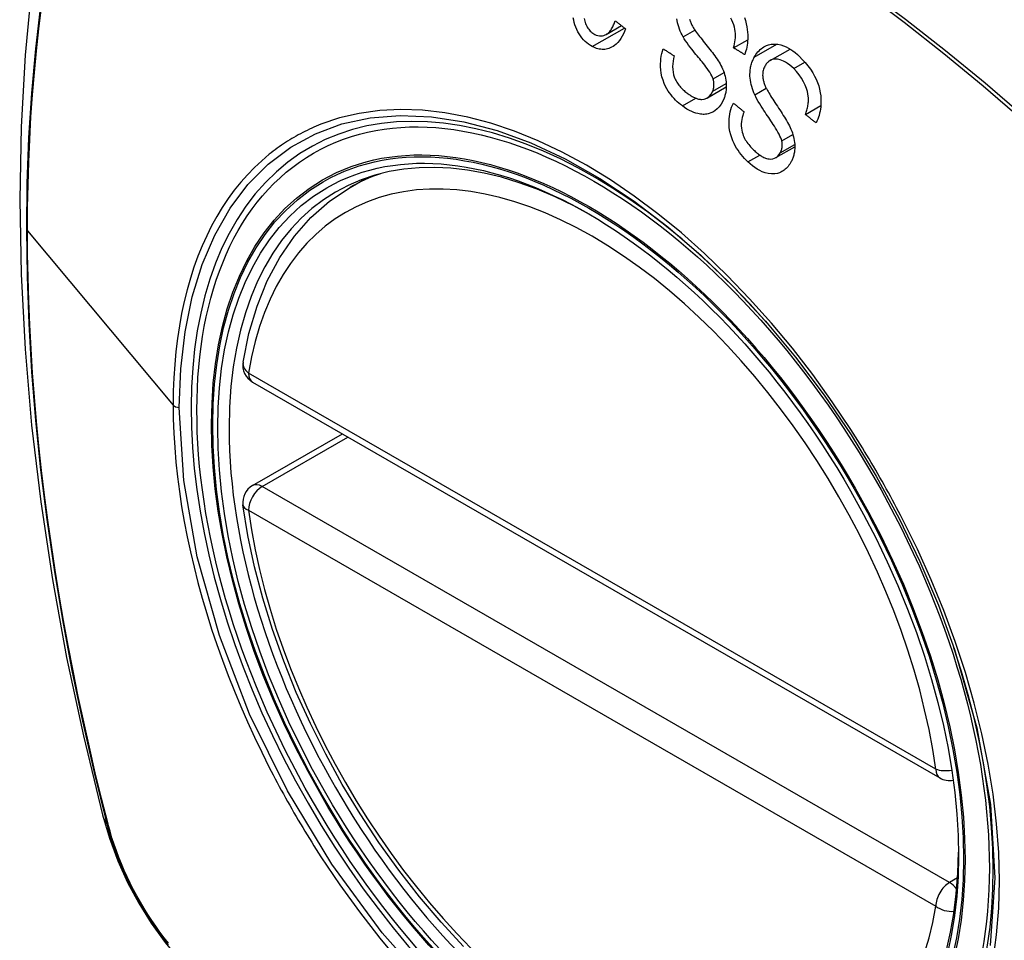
# Model space of a CAD drawing. Header units: inches. Extents: x 290.3 to 341.8, y 105.1 to 164.8.
# Tile 24 of 58: x 290.791 to 291.393, y 148.554 to 149.116. Entities that reach past the tile are written whole.
import ezdxf

# ---------------------------------------------------------------- set-up
doc = ezdxf.new("R2010")
doc.units = ezdxf.units.IN
doc.header["$MEASUREMENT"] = 0
doc.layers.add('Visible Edges(ANSI)', color=7, linetype='Continuous', lineweight=25)
doc.layers.add('Visible Tangent Edges(ANSI)', color=7, linetype='Continuous', lineweight=25)

msp = doc.modelspace()

# ---------------------------------------------------------------- linework, layer by layer
at = {"layer": 'Visible Edges(ANSI)'}
for p, q in [((291.14948, 149.1066), (291.15886, 149.112)), ((291.22735, 149.09848), (291.23595, 149.10342)), ((291.2496, 149.09069), (291.26186, 149.09775)), ((291.21133, 149.06794), (291.22289, 149.0746)), ((291.27119, 149.05783), (291.28062, 149.06326)), ((291.25319, 149.03147), (291.26474, 149.03812)), ((290.9931, 149.01323), (291.0034, 149.01917)), ((290.93353, 148.89446), (291.35326, 148.65275)), ((290.93353, 148.83125), (290.98841, 148.86285))]:
    msp.add_line(p, q, dxfattribs=at)
at = {"layer": 'Visible Edges(ANSI)', "flags": 128}
for points in [[(290.84538, 149.33816), (290.83255, 149.30005), (290.82149, 149.26082), (290.8122, 149.22053), (290.80464, 149.17926), (290.7988, 149.13707), (290.79466, 149.09402), (290.79219, 149.05018), (290.79137, 149.0056), (290.79218, 148.96036), (290.79461, 148.91451), (290.79863, 148.86811), (290.80422, 148.82123), (290.81137, 148.77395), (290.82005, 148.72631), (290.83024, 148.6784), (290.84192, 148.63028)], [(291.23392, 149.1169), (291.23455, 149.11506), (291.23507, 149.11316), (291.23545, 149.11133), (291.23572, 149.10958), (291.23589, 149.10793), (291.23597, 149.10641), (291.23599, 149.10503), (291.23596, 149.10376), (291.23588, 149.10251), (291.23576, 149.10129), (291.23559, 149.10008), (291.23538, 149.09889), (291.23513, 149.09772), (291.23484, 149.09656), (291.2345, 149.09543), (291.23413, 149.09431)], [(291.14106, 149.09923), (291.13991, 149.09988), (291.13879, 149.10062), (291.13771, 149.10145), (291.13666, 149.10238), (291.13567, 149.1034), (291.13471, 149.10451), (291.13381, 149.1057), (291.13298, 149.10696), (291.13222, 149.10828), (291.13153, 149.10966), (291.13092, 149.1111), (291.1304, 149.11258), (291.12999, 149.11402), (291.12968, 149.1154), (291.12946, 149.1167)], [(291.13614, 149.11632), (291.13629, 149.11553), (291.13648, 149.11473), (291.13672, 149.11395), (291.13699, 149.11317), (291.1373, 149.11243), (291.13764, 149.11171), (291.13801, 149.11103), (291.13842, 149.11038), (291.13885, 149.10977), (291.13932, 149.1092), (291.13981, 149.10867), (291.14033, 149.10819), (291.14086, 149.10775), (291.14142, 149.10735), (291.14198, 149.10699), (291.14256, 149.10667)], [(291.14256, 149.10667), (291.1435, 149.10625), (291.14445, 149.10593), (291.1454, 149.10575), (291.14636, 149.1057), (291.1473, 149.10579), (291.14816, 149.10601), (291.1489, 149.1063), (291.1495, 149.10661), (291.14999, 149.10692), (291.15046, 149.10727), (291.1509, 149.10766), (291.15133, 149.10808), (291.15174, 149.10853), (291.15212, 149.10902), (291.15249, 149.10953), (291.15285, 149.11007), (291.15319, 149.11063), (291.15351, 149.11121), (291.15381, 149.11181), (291.1541, 149.11242), (291.15438, 149.11305), (291.15464, 149.11368), (291.15489, 149.11433), (291.15512, 149.11498)], [(291.15512, 149.11498), (291.15538, 149.11477), (291.15564, 149.11457), (291.1559, 149.11436), (291.15616, 149.11415), (291.15642, 149.11394), (291.15668, 149.11374), (291.15694, 149.11353), (291.1572, 149.11332), (291.15746, 149.11312), (291.15772, 149.11291), (291.15798, 149.1127), (291.15824, 149.1125), (291.1585, 149.11229), (291.15876, 149.11209), (291.15902, 149.11188), (291.15928, 149.11167), (291.15954, 149.11147), (291.1598, 149.11126), (291.16007, 149.11105), (291.16033, 149.11085), (291.16059, 149.11064), (291.16085, 149.11043), (291.16111, 149.11023), (291.16137, 149.11002)], [(291.19651, 149.10518), (291.19589, 149.10633), (291.19532, 149.10751), (291.19478, 149.10872), (291.19428, 149.10995), (291.19384, 149.11121), (291.19345, 149.11249), (291.19312, 149.11379), (291.19286, 149.11506), (291.19268, 149.11626)], [(291.20045, 149.11599), (291.2006, 149.11544), (291.20077, 149.1149), (291.20096, 149.11437), (291.20117, 149.11384), (291.20139, 149.11331), (291.20163, 149.1128), (291.20189, 149.11229), (291.20215, 149.11179), (291.20242, 149.1113), (291.2027, 149.11082), (291.20298, 149.11035), (291.20327, 149.10989)], [(291.22735, 149.09848), (291.22765, 149.09966), (291.22791, 149.10087), (291.22813, 149.1021), (291.2283, 149.10335), (291.22841, 149.10462), (291.22846, 149.10589), (291.22844, 149.10717), (291.22834, 149.10847), (291.22815, 149.10979), (291.22785, 149.11115), (291.22744, 149.11256), (291.22692, 149.11395), (291.22634, 149.11528), (291.22571, 149.11652)], [(291.16137, 149.11002), (291.16074, 149.10848), (291.16006, 149.107), (291.15931, 149.10557), (291.15849, 149.10423), (291.15759, 149.10297), (291.15663, 149.10181), (291.15563, 149.1008), (291.15466, 149.09999), (291.15374, 149.09933), (291.15286, 149.09882), (291.15204, 149.09842), (291.15124, 149.0981), (291.15042, 149.09785), (291.14959, 149.09766), (291.14875, 149.09754), (291.1479, 149.09748), (291.14703, 149.09749), (291.14617, 149.09756), (291.14531, 149.0977), (291.14446, 149.0979), (291.1436, 149.09815), (291.14275, 149.09846), (291.1419, 149.09882), (291.14106, 149.09923)], [(291.21486, 149.07951), (291.21453, 149.08041), (291.21407, 149.08139), (291.21349, 149.08244), (291.21281, 149.08355), (291.21206, 149.08467), (291.21128, 149.08579), (291.21048, 149.08687), (291.20969, 149.0879), (291.20893, 149.08888), (291.20817, 149.08983), (291.20742, 149.09075), (291.20666, 149.09166), (291.2059, 149.09258), (291.20512, 149.09352), (291.20432, 149.09448), (291.20349, 149.09549), (291.20264, 149.09656), (291.20174, 149.09769), (291.20081, 149.0989), (291.19985, 149.10017), (291.19891, 149.10147), (291.19802, 149.10275), (291.19721, 149.104), (291.19651, 149.10518)], [(291.20327, 149.10989), (291.20367, 149.10929), (291.20413, 149.10861), (291.20466, 149.10788), (291.20525, 149.1071), (291.20589, 149.10626), (291.20657, 149.10539), (291.20729, 149.10447), (291.20805, 149.10353), (291.20882, 149.10256), (291.20962, 149.10157), (291.21043, 149.10056), (291.21124, 149.09955), (291.21205, 149.09853), (291.21286, 149.09752), (291.21364, 149.09651), (291.21441, 149.09552), (291.21515, 149.09455), (291.21586, 149.09359), (291.21657, 149.09261), (291.21726, 149.09162), (291.21793, 149.09062), (291.21856, 149.08964), (291.21913, 149.08867), (291.21964, 149.08774)], [(291.23993, 149.09269), (291.24044, 149.09359), (291.24099, 149.09445), (291.24157, 149.09526), (291.2422, 149.09602), (291.24286, 149.09673), (291.24356, 149.09739), (291.24429, 149.09799), (291.24504, 149.09854), (291.24582, 149.09903), (291.24663, 149.09946), (291.24752, 149.09988), (291.24875, 149.10031), (291.25034, 149.10066), (291.25227, 149.1008), (291.25428, 149.10065), (291.25616, 149.10026), (291.25788, 149.09971), (291.2594, 149.09907), (291.26083, 149.09835), (291.26224, 149.09751), (291.26361, 149.09658), (291.26496, 149.09555), (291.26627, 149.09444), (291.26754, 149.09325)], [(291.19605, 149.06298), (291.19499, 149.06381), (291.19394, 149.06468), (291.19292, 149.0656), (291.19193, 149.06656), (291.19096, 149.06757), (291.19003, 149.06863), (291.18913, 149.06974), (291.18827, 149.0709), (291.18745, 149.0721), (291.18666, 149.0734), (291.18583, 149.07492), (291.18501, 149.07666), (291.18425, 149.07864), (291.18361, 149.08082), (291.18315, 149.08297), (291.18288, 149.085), (291.18275, 149.08689), (291.18274, 149.08862), (291.18281, 149.09024), (291.18297, 149.09183), (291.18321, 149.09339), (291.18353, 149.09491), (291.18393, 149.0964), (291.1844, 149.09786)], [(291.1844, 149.09786), (291.18468, 149.09768), (291.18496, 149.0975), (291.18524, 149.09731), (291.18552, 149.09713), (291.1858, 149.09695), (291.18608, 149.09677), (291.18635, 149.09659), (291.18663, 149.09641), (291.18691, 149.09623), (291.18719, 149.09604), (291.18747, 149.09586), (291.18775, 149.09568), (291.18803, 149.0955), (291.18831, 149.09532), (291.18859, 149.09514), (291.18887, 149.09496), (291.18915, 149.09478), (291.18943, 149.09459), (291.18971, 149.09441), (291.18999, 149.09423), (291.19027, 149.09405), (291.19055, 149.09387), (291.19083, 149.09369), (291.19111, 149.09351)], [(291.19111, 149.09351), (291.19071, 149.09195), (291.1904, 149.09033), (291.19019, 149.08868), (291.1901, 149.08701), (291.19015, 149.08531), (291.19036, 149.08362), (291.1907, 149.08205), (291.1911, 149.08075), (291.19148, 149.07975), (291.19183, 149.079), (291.1922, 149.07828), (291.1926, 149.07759), (291.19302, 149.07692), (291.19347, 149.07627), (291.19394, 149.07565), (291.19442, 149.07505), (291.19492, 149.07448), (291.19544, 149.07392), (291.19597, 149.07339), (291.19652, 149.07287), (291.19707, 149.07238), (291.19763, 149.0719), (291.19819, 149.07144), (291.19876, 149.071)], [(291.23413, 149.09431), (291.23385, 149.09448), (291.23357, 149.09466), (291.23329, 149.09483), (291.233, 149.095), (291.23272, 149.09518), (291.23244, 149.09535), (291.23215, 149.09552), (291.23187, 149.0957), (291.23159, 149.09587), (291.23131, 149.09604), (291.23102, 149.09622), (291.23074, 149.09639), (291.23046, 149.09657), (291.23018, 149.09674), (291.22989, 149.09691), (291.22961, 149.09709), (291.22933, 149.09726), (291.22905, 149.09743), (291.22876, 149.09761), (291.22848, 149.09778), (291.2282, 149.09795), (291.22792, 149.09813), (291.22764, 149.0983), (291.22735, 149.09848)], [(291.24028, 149.06977), (291.23976, 149.071), (291.23927, 149.07224), (291.23883, 149.07351), (291.23844, 149.07479), (291.2381, 149.07609), (291.23781, 149.0774), (291.23759, 149.07873), (291.23744, 149.08), (291.23736, 149.08119), (291.23734, 149.08229), (291.23737, 149.08331), (291.23743, 149.08424), (291.23752, 149.08508), (291.23763, 149.08585), (291.23776, 149.0866), (291.23792, 149.08733), (291.2381, 149.08805), (291.2383, 149.08875), (291.23852, 149.08944), (291.23876, 149.09012), (291.23902, 149.09078), (291.23931, 149.09143), (291.23961, 149.09207), (291.23993, 149.09269)], [(291.26754, 149.09325), (291.26932, 149.09144), (291.27106, 149.08952), (291.27273, 149.0875), (291.2743, 149.08537), (291.27569, 149.08323), (291.27684, 149.0812), (291.27779, 149.07925), (291.2786, 149.07729), (291.2793, 149.07527), (291.27986, 149.0732), (291.28028, 149.07109), (291.28055, 149.06907), (291.28069, 149.06717), (291.28072, 149.06541), (291.28066, 149.06381), (291.28054, 149.06238), (291.28037, 149.06105), (291.28015, 149.05975), (291.27987, 149.05849), (291.27954, 149.05725), (291.27916, 149.05605), (291.27873, 149.05487), (291.27826, 149.05372), (291.27774, 149.0526)], [(291.21964, 149.08774), (291.22016, 149.08668), (291.22066, 149.08561), (291.22111, 149.08451), (291.22153, 149.08339), (291.22189, 149.08225), (291.22221, 149.08108), (291.22247, 149.07991), (291.22266, 149.0788), (291.22279, 149.07777), (291.22287, 149.07682), (291.2229, 149.07596), (291.22291, 149.07518), (291.22289, 149.07449), (291.22285, 149.07383), (291.2228, 149.07318), (291.22272, 149.07253), (291.22263, 149.0719), (291.22252, 149.07127), (291.22239, 149.07066), (291.22225, 149.07005), (291.22209, 149.06944), (291.22191, 149.06885), (291.22171, 149.06826), (291.2215, 149.06769)], [(291.24646, 149.08731), (291.24615, 149.08669), (291.24588, 149.08606), (291.24565, 149.08539), (291.24545, 149.0847), (291.24529, 149.08399), (291.24518, 149.08325), (291.24511, 149.08251), (291.24509, 149.08181), (291.2451, 149.08114), (291.24515, 149.08051), (291.24522, 149.07992), (291.24532, 149.07935), (291.24543, 149.07881), (291.24556, 149.07828), (291.24571, 149.07775), (291.24587, 149.07721), (291.24605, 149.07669), (291.24625, 149.07616), (291.24645, 149.07564), (291.24667, 149.07513), (291.2469, 149.07463), (291.24713, 149.07413), (291.24737, 149.07364), (291.24762, 149.07316)], [(291.26404, 149.0858), (291.26285, 149.0869), (291.26162, 149.08792), (291.26036, 149.08886), (291.25906, 149.08968), (291.25782, 149.09034), (291.25672, 149.09082), (291.25577, 149.09115), (291.25495, 149.09138), (291.25414, 149.09153), (291.25333, 149.0916), (291.25252, 149.09159), (291.25173, 149.09149), (291.25097, 149.0913), (291.25028, 149.09104), (291.24968, 149.09074), (291.24916, 149.09042), (291.24874, 149.09011), (291.24836, 149.08979), (291.24799, 149.08944), (291.24765, 149.08906), (291.24732, 149.08866), (291.24702, 149.08824), (291.24673, 149.08778), (291.24646, 149.08731)], [(291.27119, 149.05783), (291.27144, 149.05848), (291.27167, 149.05915), (291.2719, 149.05982), (291.2721, 149.06051), (291.27229, 149.0612), (291.27247, 149.0619), (291.27262, 149.06261), (291.27276, 149.06333), (291.27287, 149.06406), (291.27296, 149.06479), (291.27303, 149.06554), (291.27307, 149.06629), (291.27308, 149.06705), (291.27305, 149.06793), (291.27296, 149.06904), (291.27275, 149.07036), (291.27241, 149.0719), (291.27188, 149.07364), (291.27112, 149.0756), (291.27011, 149.07771), (291.26884, 149.07992), (291.26736, 149.08204), (291.26575, 149.084), (291.26404, 149.0858)], [(291.21461, 149.07202), (291.21471, 149.07231), (291.21481, 149.07259), (291.2149, 149.07288), (291.21498, 149.07317), (291.21506, 149.07347), (291.21513, 149.07377), (291.21519, 149.07408), (291.21524, 149.07439), (291.21528, 149.0747), (291.21532, 149.07502), (291.21534, 149.07533), (291.21536, 149.07566), (291.21537, 149.07598), (291.21537, 149.0763), (291.21536, 149.07663), (291.21534, 149.07695), (291.21531, 149.07727), (291.21527, 149.07759), (291.21522, 149.07792), (291.21517, 149.07824), (291.2151, 149.07856), (291.21503, 149.07887), (291.21495, 149.07919), (291.21486, 149.07951)], [(291.19876, 149.071), (291.19921, 149.07066), (291.19967, 149.07034), (291.20012, 149.07002), (291.20058, 149.06971), (291.20104, 149.06941), (291.20151, 149.06912), (291.20198, 149.06885), (291.20245, 149.06858), (291.20293, 149.06833), (291.20342, 149.0681), (291.20391, 149.06788), (291.2044, 149.06768), (291.20489, 149.0675), (291.20538, 149.06735), (291.20588, 149.06722), (291.20638, 149.06711), (291.20687, 149.06703), (291.20737, 149.06699), (291.20804, 149.06698), (291.20931, 149.06715), (291.21095, 149.06773), (291.21245, 149.06874), (291.21369, 149.0702), (291.21461, 149.07202)], [(291.25679, 149.04161), (291.25654, 149.04253), (291.25616, 149.04354), (291.25567, 149.04464), (291.25508, 149.04582), (291.25442, 149.04703), (291.25372, 149.04825), (291.25299, 149.04945), (291.25227, 149.05061), (291.25156, 149.05171), (291.25086, 149.05278), (291.25017, 149.05381), (291.24947, 149.05484), (291.24877, 149.05587), (291.24805, 149.05692), (291.24732, 149.058), (291.24657, 149.05913), (291.24579, 149.06031), (291.24498, 149.06156), (291.24413, 149.06289), (291.24327, 149.06429), (291.24242, 149.06572), (291.24162, 149.06713), (291.2409, 149.0685), (291.24028, 149.06977)], [(291.24762, 149.07316), (291.24796, 149.0725), (291.24838, 149.07177), (291.24885, 149.07097), (291.24938, 149.0701), (291.24996, 149.06918), (291.25058, 149.06821), (291.25123, 149.0672), (291.25192, 149.06615), (291.25262, 149.06508), (291.25335, 149.06397), (291.25409, 149.06286), (291.25483, 149.06173), (291.25557, 149.0606), (291.2563, 149.05947), (291.25702, 149.05835), (291.25771, 149.05725), (291.25839, 149.05617), (291.25903, 149.05511), (291.25967, 149.05404), (291.26029, 149.05295), (291.26089, 149.05187), (291.26144, 149.0508), (291.26194, 149.04976), (291.26238, 149.04876)], [(291.2215, 149.06769), (291.22068, 149.06581), (291.21969, 149.06408), (291.21854, 149.06253), (291.21726, 149.06118), (291.21587, 149.06005), (291.21458, 149.05923), (291.21344, 149.05869), (291.2125, 149.05835), (291.21175, 149.05815), (291.21099, 149.058), (291.21024, 149.05791), (291.20947, 149.05786), (291.2087, 149.05786), (291.20792, 149.0579), (291.20714, 149.05799), (291.20635, 149.05812), (291.20544, 149.05831), (291.20438, 149.05859), (291.20316, 149.05899), (291.2018, 149.05954), (291.20033, 149.06024), (291.19888, 149.06106), (291.19745, 149.06197), (291.19605, 149.06298)], [(291.23611, 149.02884), (291.23502, 149.0299), (291.23396, 149.03101), (291.23293, 149.03216), (291.23193, 149.03336), (291.23098, 149.03461), (291.23007, 149.03591), (291.2292, 149.03725), (291.22839, 149.03864), (291.22763, 149.0401), (291.22689, 149.04169), (291.2262, 149.04346), (291.22558, 149.04537), (291.22508, 149.04744), (291.22474, 149.04955), (291.22457, 149.05153), (291.22454, 149.05337), (291.22462, 149.05506), (291.22478, 149.0566), (291.22501, 149.05807), (291.22532, 149.05949), (291.2257, 149.06087), (291.22614, 149.06222), (291.22666, 149.06352), (291.22724, 149.06478)], [(291.22724, 149.06478), (291.22751, 149.06455), (291.22778, 149.06433), (291.22805, 149.0641), (291.22832, 149.06388), (291.22859, 149.06365), (291.22886, 149.06342), (291.22913, 149.0632), (291.2294, 149.06297), (291.22967, 149.06275), (291.22994, 149.06252), (291.23021, 149.0623), (291.23048, 149.06207), (291.23075, 149.06185), (291.23102, 149.06162), (291.23129, 149.06139), (291.23156, 149.06117), (291.23183, 149.06094), (291.2321, 149.06072), (291.23237, 149.06049), (291.23264, 149.06027), (291.23291, 149.06004), (291.23318, 149.05982), (291.23346, 149.05959), (291.23373, 149.05937)], [(291.23373, 149.05937), (291.23329, 149.05824), (291.23291, 149.05709), (291.23258, 149.05589), (291.23232, 149.05466), (291.23214, 149.0534), (291.23204, 149.05212), (291.23203, 149.05083), (291.23212, 149.04952), (291.23231, 149.04822), (291.23258, 149.04701), (291.2329, 149.04591), (291.23327, 149.04492), (291.23365, 149.04404), (291.23406, 149.0432), (291.23451, 149.04238), (291.23499, 149.0416), (291.2355, 149.04083), (291.23604, 149.04009), (291.23659, 149.03938), (291.23716, 149.03869), (291.23775, 149.03803), (291.23835, 149.03738), (291.23896, 149.03676), (291.23959, 149.03615)], [(291.27774, 149.0526), (291.27747, 149.05282), (291.27719, 149.05304), (291.27692, 149.05325), (291.27665, 149.05347), (291.27637, 149.05369), (291.2761, 149.05391), (291.27583, 149.05413), (291.27555, 149.05434), (291.27528, 149.05456), (291.27501, 149.05478), (291.27474, 149.055), (291.27446, 149.05521), (291.27419, 149.05543), (291.27392, 149.05565), (291.27364, 149.05587), (291.27337, 149.05609), (291.2731, 149.0563), (291.27283, 149.05652), (291.27255, 149.05674), (291.27228, 149.05696), (291.27201, 149.05718), (291.27174, 149.0574), (291.27146, 149.05761), (291.27119, 149.05783)], [(291.26238, 149.04876), (291.26283, 149.04765), (291.26324, 149.04652), (291.26361, 149.04538), (291.26393, 149.04422), (291.26421, 149.04305), (291.26443, 149.04188), (291.26459, 149.0407), (291.26469, 149.0396), (291.26474, 149.03858), (291.26473, 149.03765), (291.2647, 149.03681), (291.26463, 149.03605), (291.26456, 149.03537), (291.26446, 149.03474), (291.26435, 149.03412), (291.26422, 149.0335), (291.26407, 149.0329), (291.26391, 149.03231), (291.26372, 149.03173), (291.26352, 149.03117), (291.2633, 149.03061), (291.26307, 149.03006), (291.26282, 149.02952), (291.26255, 149.029)], [(291.25588, 149.0344), (291.25601, 149.03465), (291.25614, 149.03491), (291.25626, 149.03518), (291.25637, 149.03545), (291.25647, 149.03573), (291.25657, 149.03601), (291.25665, 149.03629), (291.25673, 149.03659), (291.25681, 149.03688), (291.25687, 149.03718), (291.25692, 149.03748), (291.25697, 149.03779), (291.257, 149.0381), (291.25703, 149.03842), (291.25704, 149.03874), (291.25705, 149.03905), (291.25705, 149.03937), (291.25704, 149.03969), (291.25702, 149.04001), (291.25699, 149.04033), (291.25695, 149.04065), (291.25691, 149.04097), (291.25685, 149.04129), (291.25679, 149.04161)], [(291.23959, 149.03615), (291.24007, 149.0357), (291.24056, 149.03526), (291.24105, 149.03482), (291.24155, 149.0344), (291.24206, 149.03399), (291.24257, 149.0336), (291.24309, 149.03321), (291.24362, 149.03285), (291.24415, 149.0325), (291.24468, 149.03217), (291.24523, 149.03187), (291.24578, 149.03158), (291.24634, 149.03133), (291.24691, 149.03111), (291.24748, 149.03092), (291.24817, 149.03074), (291.24904, 149.03061), (291.25006, 149.03059), (291.25121, 149.03074), (291.25234, 149.03106), (291.2534, 149.0316), (291.25436, 149.03235), (291.25519, 149.03328), (291.25588, 149.0344)], [(291.26255, 149.029), (291.26212, 149.02821), (291.26165, 149.02746), (291.26115, 149.02675), (291.26062, 149.02608), (291.26006, 149.02544), (291.25946, 149.02485), (291.25884, 149.0243), (291.2582, 149.0238), (291.25753, 149.02334), (291.25684, 149.02293), (291.25613, 149.02256), (291.2553, 149.0222), (291.25409, 149.0218), (291.25249, 149.0215), (291.25053, 149.02145), (291.24853, 149.02171), (291.24663, 149.02221), (291.24487, 149.02287), (291.24329, 149.02362), (291.24178, 149.02446), (291.24031, 149.02542), (291.23887, 149.02647), (291.23747, 149.02761), (291.23611, 149.02884)], [(290.92776, 148.9066), (290.93137, 148.92416), (290.93632, 148.94072), (290.94259, 148.95619), (290.95019, 148.97045), (290.95909, 148.9834), (290.96926, 148.99492), (290.98062, 149.0049), (290.9931, 149.01323)], [(291.24686, 148.9316), (291.26521, 148.90957), (291.28263, 148.8864), (291.29905, 148.86214), (291.31433, 148.83702), (291.32837, 148.81121), (291.34111, 148.78484), (291.35241, 148.75815), (291.36225, 148.73122)], [(291.0625, 148.5499), (291.04883, 148.56465), (291.03561, 148.58019), (291.02291, 148.59646), (291.01077, 148.61337), (290.99924, 148.63086), (290.98839, 148.64884), (290.97825, 148.66724), (290.96888, 148.68597), (290.96031, 148.70495), (290.95258, 148.7241), (290.94574, 148.74333), (290.9398, 148.76256), (290.9348, 148.78171), (290.93077, 148.80068), (290.92772, 148.8194)], [(290.84192, 148.63028), (290.84615, 148.61598), (290.8513, 148.60225), (290.85728, 148.58904), (290.86409, 148.57631), (290.87171, 148.56405), (290.88016, 148.55225), (290.88949, 148.54093), (290.89976, 148.53011)]]:
    msp.add_lwpolyline(points, dxfattribs=at)
at = {"layer": 'Visible Edges(ANSI)'}
for centre, start, end in [((290.93942, 148.9047), 170.73318, 240.06401), ((290.93942, 148.82101), 119.93599, 187.8207), ((291.35916, 148.66298), 240.06401, 281.2647)]:
    msp.add_arc(centre, 0.01181, start, end, dxfattribs=at)
for centre, major_axis, start_param, end_param in [((291.24673, 148.23484), (-0.64835, 1.12588), 5.16346, 5.835982), ((291.14198, 148.73779), (0.15718, -0.27294), 2.362013, 7.062765)]:
    msp.add_ellipse(centre, major_axis=major_axis, ratio=0.578093, start_param=start_param, end_param=end_param, dxfattribs=at)
msp.add_ellipse((291.1385, 148.73579), major_axis=(0.15963, -0.2772), ratio=0.578093, dxfattribs=at)
at = {"layer": 'Visible Tangent Edges(ANSI)'}
for p, q in [((291.14106, 149.09923), (291.16071, 149.11054)), ((291.19651, 149.10518), (291.20366, 149.1093)), ((291.23993, 149.09269), (291.25385, 149.10071)), ((291.26404, 149.0858), (291.27088, 149.08974)), ((291.21486, 149.07951), (291.22154, 149.08335)), ((291.21461, 149.07202), (291.22287, 149.07678)), ((291.24028, 149.06977), (291.24729, 149.07381)), ((291.19605, 149.06298), (291.20429, 149.06772)), ((291.25679, 149.04161), (291.26356, 149.04551)), ((291.25588, 149.0344), (291.2647, 149.03947)), ((291.23611, 149.02884), (291.24337, 149.03302)), ((290.79612, 148.98682), (290.88507, 148.88043)), ((291.35081, 148.65818), (290.93107, 148.89989)), ((290.93942, 148.83067), (290.99186, 148.86087)), ((291.35916, 148.58895), (290.93942, 148.83067)), ((290.93107, 148.8162), (291.35081, 148.57449)), ((290.84544, 148.62417), (290.84532, 148.62462)), ((291.36415, 148.59183), (291.35916, 148.58895))]:
    msp.add_line(p, q, dxfattribs=at)
at = {"layer": 'Visible Tangent Edges(ANSI)', "flags": 128}
for points in [[(291.40489, 149.05632), (291.38089, 149.07681), (291.35673, 149.09663), (291.33242, 149.11575), (291.308, 149.13414), (291.2835, 149.1518), (291.25895, 149.16869), (291.23437, 149.18479), (291.20981, 149.2001), (291.18525, 149.21462), (291.1607, 149.22834), (291.13617, 149.24127), (291.11167, 149.2534), (291.08722, 149.2647), (291.06287, 149.27518), (291.03863, 149.28481), (291.01452, 149.29359), (290.99053, 149.30152), (290.9667, 149.3086), (290.94305, 149.31481), (290.91958, 149.32015), (290.89633, 149.32461)], [(290.89651, 149.32199), (290.9197, 149.31763), (290.94309, 149.31239), (290.96668, 149.30628), (290.99045, 149.2993), (291.01438, 149.29147), (291.03844, 149.28277), (291.06262, 149.27323), (291.08692, 149.26283), (291.11131, 149.2516), (291.13575, 149.23953), (291.16023, 149.22665), (291.18472, 149.21297), (291.20921, 149.19848), (291.23371, 149.1832), (291.25821, 149.1671), (291.28269, 149.15022), (291.30711, 149.13257), (291.33145, 149.11417), (291.35566, 149.09504), (291.37973, 149.07522), (291.40362, 149.05472)], [(290.80404, 149.12437), (290.80095, 149.09785), (290.79855, 149.07087), (290.79684, 149.04346), (290.79582, 149.01568), (290.79549, 148.98751), (290.79584, 148.95895), (290.79687, 148.92999), (290.79859, 148.90065), (290.801, 148.87095), (290.8041, 148.84094), (290.80787, 148.81064), (290.81233, 148.7801), (290.81746, 148.74935), (290.82325, 148.71843), (290.8297, 148.68736), (290.83679, 148.65617), (290.84454, 148.62485)], [(290.79612, 148.98682), (290.79621, 149.0009), (290.79646, 149.01489), (290.79689, 149.02878), (290.79749, 149.04257), (290.79827, 149.05627), (290.79922, 149.06987), (290.80034, 149.08335), (290.80163, 149.09673), (290.80309, 149.10998), (290.80473, 149.12312)], [(290.88881, 148.87885), (290.88969, 148.90254), (290.89232, 148.92516), (290.8967, 148.94643), (290.90277, 148.96614), (290.9105, 148.98419), (290.91985, 149.0005), (290.93079, 149.01498), (290.9432, 149.02747), (290.95696, 149.03783), (290.97198, 149.04601), (290.98818, 149.05197), (291.00547, 149.0557), (291.02377, 149.05718), (291.04288, 149.05637), (291.06264, 149.05328), (291.08293, 149.04795), (291.1036, 149.04039), (291.12456, 149.03063), (291.14562, 149.01877), (291.16658, 149.00493), (291.18723, 148.98925), (291.2076, 148.97169), (291.22754, 148.95239), (291.24684, 148.93158)], [(291.299, 148.86538), (291.28758, 148.88245), (291.27566, 148.89902), (291.26328, 148.91503), (291.25042, 148.93048), (291.23714, 148.94533), (291.2235, 148.95949), (291.20958, 148.9729), (291.19544, 148.98549), (291.18114, 148.99717), (291.16671, 149.00795), (291.15211, 149.01784), (291.13742, 149.0268), (291.12272, 149.03477), (291.10807, 149.04173), (291.09355, 149.04761), (291.07919, 149.05243), (291.06502, 149.05617), (291.05109, 149.05882), (291.03745, 149.06039), (291.02414, 149.06085), (291.01121, 149.06021), (290.99874, 149.05847), (290.98677, 149.05566), (290.97532, 149.05177)], [(290.97532, 149.05177), (290.9739, 149.0512), (290.97249, 149.05062), (290.97109, 149.05001), (290.96969, 149.04939), (290.96831, 149.04875), (290.96693, 149.0481), (290.96557, 149.04743), (290.96421, 149.04674), (290.96286, 149.04604), (290.96152, 149.04532), (290.96019, 149.04458), (290.95888, 149.04382), (290.95757, 149.04305), (290.95626, 149.04227), (290.95497, 149.04146), (290.95369, 149.04064), (290.95242, 149.0398), (290.95116, 149.03895), (290.94991, 149.03808), (290.94866, 149.03719), (290.94743, 149.03629), (290.94621, 149.03537), (290.945, 149.03443), (290.94379, 149.03348)], [(290.94379, 149.03348), (290.93918, 149.02958), (290.93473, 149.02543), (290.93045, 149.02103), (290.92634, 149.01639), (290.92241, 149.01151), (290.91866, 149.0064), (290.9151, 149.00106), (290.91172, 148.99551), (290.90855, 148.98974), (290.90557, 148.98377), (290.90279, 148.97758), (290.9002, 148.97119), (290.89781, 148.9646), (290.89561, 148.95781), (290.89362, 148.95083), (290.89184, 148.94365), (290.89026, 148.93629), (290.88888, 148.92875), (290.88772, 148.92104), (290.88677, 148.91318), (290.88602, 148.90518), (290.8855, 148.89705), (290.88518, 148.88879), (290.88507, 148.88043)], [(290.84532, 148.62462), (290.84136, 148.64028), (290.83756, 148.65589), (290.83392, 148.67148), (290.83044, 148.68704), (290.82712, 148.70257), (290.82397, 148.71807), (290.82098, 148.73353), (290.81816, 148.74896), (290.8155, 148.76434), (290.81301, 148.77968), (290.81069, 148.79496), (290.80854, 148.81019), (290.80656, 148.82535), (290.80475, 148.84045), (290.80311, 148.85548), (290.80164, 148.87043), (290.80035, 148.8853), (290.79922, 148.90009), (290.79828, 148.91479), (290.7975, 148.9294), (290.79689, 148.94391), (290.79646, 148.95832), (290.79621, 148.97261), (290.79612, 148.98682)], [(290.88507, 148.88043), (290.88518, 148.87192), (290.8855, 148.86327), (290.88604, 148.85451), (290.88678, 148.84563), (290.88774, 148.83666), (290.88891, 148.8276), (290.89028, 148.81847), (290.89186, 148.80927), (290.89364, 148.80002), (290.89563, 148.79073), (290.89782, 148.78141), (290.90021, 148.77203), (290.90281, 148.76261), (290.9056, 148.75315), (290.9086, 148.74368), (290.91179, 148.73419), (290.91517, 148.72471), (290.91873, 148.71524), (290.92248, 148.70581), (290.9264, 148.6964), (290.93049, 148.68704), (290.93476, 148.67772), (290.93919, 148.66846), (290.94379, 148.65925)], [(291.04645, 148.52007), (291.01282, 148.55813), (290.98205, 148.60004), (290.95486, 148.6449), (290.93181, 148.69179), (290.9133, 148.7398), (290.89979, 148.78766), (290.89159, 148.83436), (290.88881, 148.87885)], [(291.33052, 148.81078), (291.32932, 148.81311), (291.32811, 148.81543), (291.32689, 148.81776), (291.32565, 148.82007), (291.32441, 148.82239), (291.32316, 148.8247), (291.3219, 148.827), (291.32062, 148.8293), (291.31934, 148.8316), (291.31805, 148.83389), (291.31675, 148.83618), (291.31544, 148.83846), (291.31412, 148.84073), (291.31279, 148.843), (291.31145, 148.84526), (291.31011, 148.84752), (291.30875, 148.84978), (291.30738, 148.85202), (291.30601, 148.85427), (291.30462, 148.8565), (291.30323, 148.85873), (291.30183, 148.86095), (291.30042, 148.86317), (291.299, 148.86538)], [(291.38583, 148.54151), (291.38796, 148.55705), (291.38925, 148.5732), (291.38968, 148.58992), (291.38924, 148.60716), (291.38793, 148.62481), (291.38578, 148.64282), (291.38278, 148.66113), (291.37895, 148.67968), (291.37431, 148.6984), (291.36887, 148.71724), (291.36265, 148.73614), (291.35567, 148.75502), (291.34797, 148.77378), (291.33958, 148.79238), (291.33052, 148.81078)], [(291.36225, 148.73122), (291.37585, 148.6833), (291.38415, 148.63651), (291.38694, 148.59185), (291.38413, 148.55047)], [(290.94379, 148.65925), (290.94499, 148.65692), (290.9462, 148.65458), (290.94742, 148.65226), (290.94865, 148.64994), (290.94989, 148.64762), (290.95114, 148.64531), (290.9524, 148.643), (290.95367, 148.6407), (290.95495, 148.63841), (290.95624, 148.63611), (290.95754, 148.63383), (290.95885, 148.63155), (290.96017, 148.62927), (290.9615, 148.627), (290.96284, 148.62474), (290.96419, 148.62248), (290.96554, 148.62023), (290.96691, 148.61798), (290.96829, 148.61574), (290.96968, 148.61351), (290.97108, 148.61128), (290.97248, 148.60906), (290.9739, 148.60685), (290.97532, 148.60464)], [(290.84454, 148.62485), (290.84563, 148.62081), (290.84684, 148.61674), (290.84815, 148.61267), (290.84957, 148.60859), (290.8511, 148.60452), (290.85272, 148.60045), (290.85445, 148.5964), (290.85628, 148.59237), (290.8582, 148.58837), (290.86022, 148.5844), (290.86232, 148.58046), (290.86451, 148.57657), (290.86678, 148.57273), (290.86914, 148.56894), (290.87157, 148.56521), (290.87408, 148.56154), (290.87666, 148.55795), (290.8793, 148.55443), (290.882, 148.55099)], [(290.88217, 148.55187), (290.87953, 148.55524), (290.87695, 148.55869), (290.87443, 148.56221), (290.87198, 148.56579), (290.86961, 148.56944), (290.86731, 148.57315), (290.86508, 148.57691), (290.86294, 148.58071), (290.86088, 148.58456), (290.85891, 148.58844), (290.85703, 148.59235), (290.85523, 148.59629), (290.85354, 148.60026), (290.85193, 148.60423), (290.85043, 148.60822), (290.84903, 148.61221), (290.84773, 148.6162), (290.84653, 148.62019), (290.84544, 148.62417)], [(290.97532, 148.60464), (290.9868, 148.5876), (290.99879, 148.57103), (291.01126, 148.55499), (291.02417, 148.53953)]]:
    msp.add_lwpolyline(points, dxfattribs=at)
at = {"layer": 'Visible Tangent Edges(ANSI)'}
for centre, major_axis, ratio, start_param, end_param in [((291.14099, 148.73722), (-0.17285, 0.30015), 0.578093, 5.049711, 10.658253), ((291.14094, 148.73719), (-0.1503, 0.261), 0.578093, 4.099688, 6.899754), ((291.14929, 148.742), (-0.15619, 0.27123), 0.578093, 6.170881, 6.283185), ((290.93942, 148.9047), (-0.01166, 0.0019), 0.665724, 0, 0.886269), ((290.93942, 148.9047), (-0.00589, -0.01024), 0.578093, 5.495853, 6.283185), ((290.88951, 148.88166), (0.00492, 0), 0.575862, 3.590316, 4.570492), ((290.93942, 148.82101), (-0.00589, -0.01024), 0.578093, 3.925057, 5.495853), ((290.93942, 148.82101), (-0.00589, 0.01024), 0.578093, 5.499721, 6.283185), ((290.93942, 148.82101), (-0.0117, -0.00161), 0.469248, 0, 0.71371), ((291.14094, 148.73719), (0.1503, -0.261), 0.578093, 4.099688, 6.899754), ((291.35916, 148.66298), (-0.00589, -0.01024), 0.578093, 5.495853, 6.283185), ((291.35916, 148.66298), (-0.0117, -0.00161), 0.469248, 0.71371, 1.627234), ((290.9563, 148.65973), (-0.11438, -0.02945), 0.352863, 0, 0.142152), ((290.85385, 148.62776), (-0.00953, -0.00245), 0.357658, 0.142431, 0.406138), ((291.35916, 148.5793), (0.00589, 0.01024), 0.578093, 0.783464, 2.354261), ((291.35916, 148.5793), (0.00589, -0.01024), 0.578093, 1.794906, 2.358128), ((291.35916, 148.5793), (0.01166, -0.0019), 0.665724, 4.027862, 5.067773)]:
    msp.add_ellipse(centre, major_axis=major_axis, ratio=ratio, start_param=start_param, end_param=end_param, dxfattribs=at)
for centre, major_axis in [((291.14158, 148.73756), (-0.17078, 0.29656)), ((291.13861, 148.73585), (0.16238, -0.28198)), ((291.1385, 148.73579), (-0.16178, 0.28094))]:
    msp.add_ellipse(centre, major_axis=major_axis, ratio=0.578093, dxfattribs=at)

doc.saveas('drawing.dxf')
